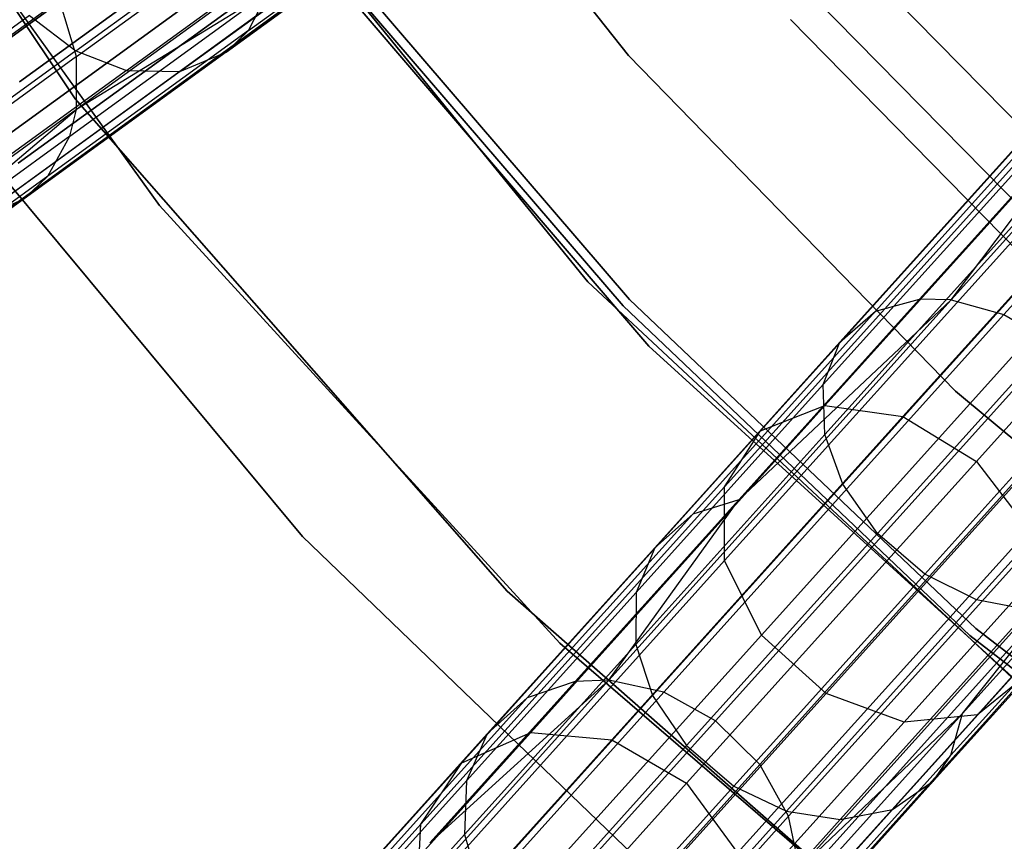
# Model space of a CAD drawing. Extents: x 0.3 to 7.1, y -3.38 to 3.38.
# Tile 49 of 256: x 1.48 to 2.02, y -2.08 to -1.63. Entities that reach past the tile are written whole.
import ezdxf

# ---------------------------------------------------------------- set-up
doc = ezdxf.new("R2010")
doc.units = 0
doc.header["$LTSCALE"] = 2.54
doc.layers.get('0').update_dxf_attribs({"linetype": 'CONTINUOUS'})

# ---------------------------------------------------------------- blocks, each defined once
blk = doc.blocks.new('SINGLES_B_BB_STL')
at = {"color": 0}
for p, q in [((1.31473, -1.375, 1.7), (1.51458, -1.67409, 1.7)), ((1.51458, -1.67409, 12.7), (1.31473, -1.375, 12.7)), ((1.31473, -1.375, 1.7), (1.51458, -1.67409, 1.7)), ((1.51458, -1.67409, 12.7), (1.31473, -1.375, 12.7)), ((1.65873, -1.44855, 3.2), (1.81847, -1.65038, 3.2)), ((1.81847, -1.65038, 3.303), (1.65873, -1.44855, 3.303)), ((1.65873, -1.44855, 3.2), (1.81847, -1.65038, 3.2)), ((1.81847, -1.65038, 3.303), (1.65873, -1.44855, 3.303)), ((1.37091, -1.46801, 171.7), (1.56086, -1.73274, 171.7)), ((1.56086, -1.73274, 164.1), (1.37091, -1.46801, 164.1)), ((1.37091, -1.46801, 171.7), (1.56086, -1.73274, 171.7)), ((1.56086, -1.73274, 164.1), (1.37091, -1.46801, 164.1)), ((1.51536, -1.65091, 40.6252), (1.74169, -1.48648, 40.96447)), ((1.51536, -1.65091, 40.6252), (1.74169, -1.48648, 40.96447)), ((1.57218, -1.49937, 1.7), (1.79612, -1.77464, 1.7)), ((1.79612, -1.77464, 12.7), (1.57218, -1.49937, 12.7)), ((1.79612, -1.77464, 12.7), (1.57218, -1.49937, 12.7)), ((1.57218, -1.49937, 1.7), (1.79612, -1.77464, 1.7)), ((1.74343, -1.51437, 40.97904), (1.51535, -1.68008, 40.63713)), ((1.74343, -1.51437, 40.97904), (1.51535, -1.68008, 40.63713)), ((1.48394, -1.66481, 15.44295), (1.67719, -1.52441, 15.11933)), ((1.48394, -1.66481, 15.44295), (1.67719, -1.52441, 15.11933)), ((1.67719, -1.52441, 13.14194), (1.48394, -1.66481, 12.81832)), ((1.67719, -1.52441, 13.14194), (1.48394, -1.66481, 12.81832)), ((1.99571, -1.78456, 40.97328), (2.21837, -1.53727, 41.26377)), ((1.99571, -1.78456, 40.97328), (2.21837, -1.53727, 41.26377)), ((1.60969, -1.63664, 40.84035), (1.73122, -1.54833, 41.00805)), ((1.60969, -1.63664, 40.84035), (1.73122, -1.54833, 41.00805)), ((2.02467, -1.79262, 40.96026), (2.24579, -1.54705, 41.24875)), ((2.02467, -1.79262, 40.96026), (2.24579, -1.54705, 41.24875)), ((1.51494, -1.64785, 40.90897), (1.64125, -1.55608, 41.08325)), ((1.51494, -1.64785, 40.90897), (1.64125, -1.55608, 41.08325)), ((1.59747, -1.64849, 40.85424), (1.71997, -1.55949, 41.02328)), ((1.59747, -1.64849, 40.85424), (1.71997, -1.55949, 41.02328)), ((1.48332, -1.70955, 15.42595), (1.67872, -1.56759, 15.09872)), ((1.48332, -1.70955, 15.42595), (1.67872, -1.56759, 15.09872)), ((1.67872, -1.56759, 13.16255), (1.48332, -1.70955, 12.83532)), ((1.67872, -1.56759, 13.16255), (1.48332, -1.70955, 12.83532)), ((1.54279, -1.65855, 40.89558), (1.66816, -1.56746, 41.06859)), ((1.54279, -1.65855, 40.89558), (1.66816, -1.56746, 41.06859)), ((1.82973, -1.80995, 171.7), (1.62145, -1.56685, 171.7)), ((1.62145, -1.56685, 164.1), (1.82973, -1.80995, 164.1)), ((1.62145, -1.56685, 164.1), (1.82973, -1.80995, 164.1)), ((1.82973, -1.80995, 171.7), (1.62145, -1.56685, 171.7)), ((1.57208, -1.65922, 40.87638), (1.69611, -1.5691, 41.04753)), ((1.57208, -1.65922, 40.87638), (1.69611, -1.5691, 41.04753)), ((1.34386, -1.73873, 15.34353), (1.5497, -1.58917, 14.99881)), ((1.34386, -1.73873, 15.34353), (1.5497, -1.58917, 14.99881)), ((1.5497, -1.58917, 13.26245), (1.34386, -1.73873, 12.91774)), ((1.5497, -1.58917, 13.26245), (1.34386, -1.73873, 12.91774)), ((1.64424, -1.58841, 12.5), (1.81546, -1.78787, 12.5)), ((1.81546, -1.78787, 12.35), (1.64424, -1.58841, 12.35)), ((1.64424, -1.58841, 12.5), (1.81546, -1.78787, 12.5)), ((1.81546, -1.78787, 12.35), (1.64424, -1.58841, 12.35)), ((1.64819, -1.58535, 164.4), (1.81908, -1.78442, 164.4)), ((1.81908, -1.78442, 164.3), (1.64819, -1.58535, 164.3)), ((1.64819, -1.58535, 164.4), (1.81908, -1.78442, 164.4)), ((1.81908, -1.78442, 164.3), (1.64819, -1.58535, 164.3)), ((1.94371, -1.59769, 3.68911), (2.06649, -1.72276, 3.68911)), ((1.94371, -1.59769, 3.68911), (2.06649, -1.72276, 3.68911)), ((1.46272, -1.7455, 15.40198), (1.66115, -1.60133, 15.06967)), ((1.46272, -1.7455, 15.40198), (1.66115, -1.60133, 15.06967)), ((1.66115, -1.60133, 13.1916), (1.46272, -1.7455, 12.85928)), ((1.66115, -1.60133, 13.1916), (1.46272, -1.7455, 12.85928)), ((1.38397, -1.76197, 15.35544), (1.5883, -1.61352, 15.01325)), ((1.38397, -1.76197, 15.35544), (1.5883, -1.61352, 15.01325)), ((1.5883, -1.61352, 13.24801), (1.38397, -1.76197, 12.90583)), ((1.5883, -1.61352, 13.24801), (1.38397, -1.76197, 12.90583)), ((1.5117, -1.69465, 40.64513), (1.62065, -1.61549, 40.82279)), ((1.5117, -1.69465, 40.64513), (1.62065, -1.61549, 40.82279)), ((1.62065, -1.61549, 40.82279), (1.51535, -1.68008, 40.63713)), ((1.62065, -1.61549, 40.82279), (1.51535, -1.68008, 40.63713)), ((1.60969, -1.63664, 40.84035), (1.62065, -1.61549, 40.82279)), ((1.60969, -1.63664, 40.84035), (1.62065, -1.61549, 40.82279)), ((1.50593, -1.61982, 40.6178), (1.32844, -1.74877, 40.2395)), ((1.50593, -1.61982, 40.6178), (1.32844, -1.74877, 40.2395)), ((1.42686, -1.76441, 15.37654), (1.62852, -1.6179, 15.03882)), ((1.42686, -1.76441, 15.37654), (1.62852, -1.6179, 15.03882)), ((1.62852, -1.6179, 13.22244), (1.42686, -1.76441, 12.88473)), ((1.62852, -1.6179, 13.22244), (1.42686, -1.76441, 12.88473)), ((1.51536, -1.65091, 40.6252), (1.50593, -1.61982, 40.6178)), ((1.51536, -1.65091, 40.6252), (1.50593, -1.61982, 40.6178)), ((1.9207, -1.61867, 3.4969), (2.04509, -1.74538, 3.4969)), ((1.9207, -1.61867, 3.4969), (2.04509, -1.74538, 3.4969)), ((1.48951, -1.62844, 40.91652), (1.37467, -1.71188, 40.72924)), ((1.48951, -1.62844, 40.91652), (1.37467, -1.71188, 40.72924)), ((1.48951, -1.62844, 40.91652), (1.51494, -1.64785, 40.90897)), ((1.48951, -1.62844, 40.91652), (1.51494, -1.64785, 40.90897)), ((1.90753, -1.63068, 3.303), (2.03284, -1.75833, 3.303)), ((1.90753, -1.63068, 3.303), (2.03284, -1.75833, 3.303)), ((1.9264, -1.84267, 15.09872), (2.11724, -1.63072, 14.80876)), ((1.9264, -1.84267, 15.09872), (2.11724, -1.63072, 14.80876)), ((2.11724, -1.63072, 13.4525), (1.9264, -1.84267, 13.16255)), ((2.11724, -1.63072, 13.4525), (1.9264, -1.84267, 13.16255)), ((1.60969, -1.63664, 40.84035), (1.49963, -1.71659, 40.66089)), ((1.60969, -1.63664, 40.84035), (1.49963, -1.71659, 40.66089)), ((1.59747, -1.64849, 40.85424), (1.60969, -1.63664, 40.84035)), ((1.59747, -1.64849, 40.85424), (1.60969, -1.63664, 40.84035)), ((1.89101, -1.85661, 15.06967), (2.08482, -1.64137, 14.77521)), ((1.89101, -1.85661, 15.06967), (2.08482, -1.64137, 14.77521)), ((2.08482, -1.64137, 13.48606), (1.89101, -1.85661, 13.1916)), ((2.08482, -1.64137, 13.48606), (1.89101, -1.85661, 13.1916)), ((1.96918, -1.8487, 15.11933), (2.15792, -1.63909, 14.83256)), ((1.96918, -1.8487, 15.11933), (2.15792, -1.63909, 14.83256)), ((2.15792, -1.63909, 13.42871), (1.96918, -1.8487, 13.14194)), ((2.15792, -1.63909, 13.42871), (1.96918, -1.8487, 13.14194)), ((1.51494, -1.64785, 40.90897), (1.40057, -1.73094, 40.72246)), ((1.51494, -1.64785, 40.90897), (1.40057, -1.73094, 40.72246)), ((1.59747, -1.64849, 40.85424), (1.48654, -1.72909, 40.67335)), ((1.59747, -1.64849, 40.85424), (1.48654, -1.72909, 40.67335)), ((1.51494, -1.64785, 40.90897), (1.54279, -1.65855, 40.89558)), ((1.51494, -1.64785, 40.90897), (1.54279, -1.65855, 40.89558)), ((1.57208, -1.65922, 40.87638), (1.59747, -1.64849, 40.85424)), ((1.57208, -1.65922, 40.87638), (1.59747, -1.64849, 40.85424)), ((1.51536, -1.65091, 40.6252), (1.33702, -1.78048, 40.24506)), ((1.51536, -1.65091, 40.6252), (1.33702, -1.78048, 40.24506)), ((1.51535, -1.68008, 40.63713), (1.51536, -1.65091, 40.6252)), ((1.51535, -1.68008, 40.63713), (1.51536, -1.65091, 40.6252)), ((1.81847, -1.65038, 3.2), (1.81847, -1.65038, 3.303)), ((1.81847, -1.65038, 3.2), (1.99811, -1.83471, 3.2)), ((1.99811, -1.83471, 3.303), (1.81847, -1.65038, 3.303)), ((1.81847, -1.65038, 3.2), (1.81847, -1.65038, 3.303)), ((1.81847, -1.65038, 3.2), (1.99811, -1.83471, 3.2)), ((1.99811, -1.83471, 3.303), (1.81847, -1.65038, 3.303)), ((1.54279, -1.65855, 40.89558), (1.42926, -1.74104, 40.71046)), ((1.54279, -1.65855, 40.89558), (1.42926, -1.74104, 40.71046)), ((1.57208, -1.65922, 40.87638), (1.45976, -1.74082, 40.69322)), ((1.57208, -1.65922, 40.87638), (1.45976, -1.74082, 40.69322)), ((1.54279, -1.65855, 40.89558), (1.57208, -1.65922, 40.87638)), ((1.54279, -1.65855, 40.89558), (1.57208, -1.65922, 40.87638)), ((2.0863, -1.66423, 41.13721), (1.97834, -1.78413, 40.98427)), ((2.0863, -1.66423, 41.13721), (1.97834, -1.78413, 40.98427)), ((1.99571, -1.78456, 40.97328), (2.0863, -1.66423, 41.13721)), ((1.99571, -1.78456, 40.97328), (2.0863, -1.66423, 41.13721)), ((2.19753, -1.66455, 14.84115), (2.00955, -1.87332, 15.12676)), ((2.19753, -1.66455, 14.84115), (2.00955, -1.87332, 15.12676)), ((2.00955, -1.87332, 13.13451), (2.19753, -1.66455, 13.42012)), ((2.00955, -1.87332, 13.13451), (2.19753, -1.66455, 13.42012)), ((1.87112, -1.88733, 15.03882), (2.06807, -1.6686, 14.73958)), ((1.87112, -1.88733, 15.03882), (2.06807, -1.6686, 14.73958)), ((2.06807, -1.6686, 13.52169), (1.87112, -1.88733, 13.22244)), ((2.06807, -1.6686, 13.52169), (1.87112, -1.88733, 13.22244)), ((2.06322, -1.66958, 41.15946), (1.95408, -1.79079, 41.00486)), ((2.06322, -1.66958, 41.15946), (1.95408, -1.79079, 41.00486)), ((1.51458, -1.67409, 1.7), (1.51458, -1.67409, 12.7)), ((1.51458, -1.67409, 1.7), (1.75175, -1.94454, 1.7)), ((1.75175, -1.94454, 12.7), (1.51458, -1.67409, 12.7)), ((1.51458, -1.67409, 1.7), (1.51458, -1.67409, 12.7)), ((1.51458, -1.67409, 1.7), (1.75175, -1.94454, 1.7)), ((1.75175, -1.94454, 12.7), (1.51458, -1.67409, 12.7)), ((1.51535, -1.68008, 40.63713), (1.33561, -1.81066, 40.25404)), ((1.51535, -1.68008, 40.63713), (1.33561, -1.81066, 40.25404)), ((1.415, -1.76491, 40.45716), (1.51535, -1.68008, 40.63713)), ((1.415, -1.76491, 40.45716), (1.51535, -1.68008, 40.63713)), ((1.63943, -1.91453, 1.9), (1.4413, -1.67663, 1.9)), ((1.4413, -1.67663, 1.7), (1.63943, -1.91453, 1.7)), ((1.4413, -1.67663, 1.7), (1.63943, -1.91453, 1.7)), ((1.63943, -1.91453, 1.9), (1.4413, -1.67663, 1.9)), ((1.5117, -1.69465, 40.64513), (1.51535, -1.68008, 40.63713)), ((1.5117, -1.69465, 40.64513), (1.51535, -1.68008, 40.63713)), ((2.0451, -1.68507, 41.18653), (1.93454, -1.80786, 41.02991)), ((2.0451, -1.68507, 41.18653), (1.93454, -1.80786, 41.02991)), ((1.5117, -1.69465, 40.64513), (1.415, -1.76491, 40.45716)), ((1.5117, -1.69465, 40.64513), (1.415, -1.76491, 40.45716)), ((1.49963, -1.71659, 40.66089), (1.5117, -1.69465, 40.64513)), ((1.49963, -1.71659, 40.66089), (1.5117, -1.69465, 40.64513)), ((1.87127, -1.92779, 15.01325), (2.07083, -1.70616, 14.71004)), ((1.87127, -1.92779, 15.01325), (2.07083, -1.70616, 14.71004)), ((2.07083, -1.70616, 13.55122), (1.87127, -1.92779, 13.24801)), ((2.07083, -1.70616, 13.55122), (1.87127, -1.92779, 13.24801)), ((2.03734, -1.70686, 41.21104), (1.92548, -1.83109, 41.05258)), ((2.03734, -1.70686, 41.21104), (1.92548, -1.83109, 41.05258)), ((1.49963, -1.71659, 40.66089), (1.40195, -1.78756, 40.47101)), ((1.49963, -1.71659, 40.66089), (1.40195, -1.78756, 40.47101)), ((1.48654, -1.72909, 40.67335), (1.49963, -1.71659, 40.66089)), ((1.48654, -1.72909, 40.67335), (1.49963, -1.71659, 40.66089)), ((1.48654, -1.72909, 40.67335), (1.38809, -1.80062, 40.48197)), ((1.48654, -1.72909, 40.67335), (1.38809, -1.80062, 40.48197)), ((1.45976, -1.74082, 40.69322), (1.48654, -1.72909, 40.67335)), ((1.45976, -1.74082, 40.69322), (1.48654, -1.72909, 40.67335)), ((1.56086, -1.73274, 171.7), (1.78078, -1.97314, 171.7)), ((1.78078, -1.97314, 164.1), (1.56086, -1.73274, 164.1)), ((1.56086, -1.73274, 171.7), (1.78078, -1.97314, 171.7)), ((1.56086, -1.73274, 171.7), (1.56086, -1.73274, 164.1)), ((1.78078, -1.97314, 164.1), (1.56086, -1.73274, 164.1)), ((1.56086, -1.73274, 171.7), (1.56086, -1.73274, 164.1)), ((2.03929, -1.73302, 41.23182), (1.92634, -1.85847, 41.07181)), ((2.03929, -1.73302, 41.23182), (1.92634, -1.85847, 41.07181)), ((1.89145, -1.96872, 14.99881), (2.09248, -1.74545, 14.69337)), ((1.89145, -1.96872, 14.99881), (2.09248, -1.74545, 14.69337)), ((2.09248, -1.74545, 13.5679), (1.89145, -1.96872, 13.26245)), ((2.09248, -1.74545, 13.5679), (1.89145, -1.96872, 13.26245)), ((2.04995, -1.75952, 41.24621), (1.93623, -1.88581, 41.08512)), ((2.04995, -1.75952, 41.24621), (1.93623, -1.88581, 41.08512)), ((1.79612, -1.77464, 1.7), (2.05547, -2.01685, 1.7)), ((2.05547, -2.01685, 12.7), (1.79612, -1.77464, 12.7)), ((1.79612, -1.77464, 12.7), (1.79612, -1.77464, 1.7)), ((1.79612, -1.77464, 12.7), (1.79612, -1.77464, 1.7)), ((2.05547, -2.01685, 12.7), (1.79612, -1.77464, 12.7)), ((1.79612, -1.77464, 1.7), (2.05547, -2.01685, 1.7)), ((1.92702, -2.00075, 14.99881), (2.12805, -1.77748, 14.69337)), ((1.92702, -2.00075, 14.99881), (2.12805, -1.77748, 14.69337)), ((2.12805, -1.77748, 13.5679), (1.92702, -2.00075, 13.26245)), ((2.12805, -1.77748, 13.5679), (1.92702, -2.00075, 13.26245)), ((1.80764, -1.99343, 40.63241), (1.99571, -1.78456, 40.97328)), ((1.80764, -1.99343, 40.63241), (1.99571, -1.78456, 40.97328)), ((1.81908, -1.78442, 164.4), (2.00924, -1.96518, 164.4)), ((2.00924, -1.96518, 164.3), (1.81908, -1.78442, 164.3)), ((1.81908, -1.78442, 164.4), (2.00924, -1.96518, 164.4)), ((1.81908, -1.78442, 164.4), (1.81908, -1.78442, 164.3)), ((2.00924, -1.96518, 164.3), (1.81908, -1.78442, 164.3)), ((1.81908, -1.78442, 164.4), (1.81908, -1.78442, 164.3)), ((1.97834, -1.78413, 40.98427), (1.87906, -1.89439, 40.81865)), ((1.97834, -1.78413, 40.98427), (1.87906, -1.89439, 40.81865)), ((1.99571, -1.78456, 40.97328), (1.87906, -1.89439, 40.81865)), ((1.99571, -1.78456, 40.97328), (1.87906, -1.89439, 40.81865)), ((1.95408, -1.79079, 41.00486), (1.97834, -1.78413, 40.98427)), ((1.95408, -1.79079, 41.00486), (1.97834, -1.78413, 40.98427)), ((1.99571, -1.78456, 40.97328), (1.97834, -1.78413, 40.98427)), ((1.99571, -1.78456, 40.97328), (1.97834, -1.78413, 40.98427)), ((1.99571, -1.78456, 40.97328), (2.02467, -1.79262, 40.96026)), ((1.99571, -1.78456, 40.97328), (2.02467, -1.79262, 40.96026)), ((1.81546, -1.78787, 12.5), (2.00599, -1.96898, 12.5)), ((2.00599, -1.96898, 12.35), (1.81546, -1.78787, 12.35)), ((1.81546, -1.78787, 12.5), (2.00599, -1.96898, 12.5)), ((1.81546, -1.78787, 12.5), (1.81546, -1.78787, 12.35)), ((2.00599, -1.96898, 12.35), (1.81546, -1.78787, 12.35)), ((1.81546, -1.78787, 12.5), (1.81546, -1.78787, 12.35)), ((2.06936, -1.78612, 41.25397), (1.95524, -1.91287, 41.09231)), ((2.06936, -1.78612, 41.25397), (1.95524, -1.91287, 41.09231)), ((1.8379, -2.00005, 40.62175), (2.02467, -1.79262, 40.96026)), ((1.8379, -2.00005, 40.62175), (2.02467, -1.79262, 40.96026)), ((1.85373, -1.90224, 40.83744), (1.95408, -1.79079, 41.00486)), ((1.85373, -1.90224, 40.83744), (1.95408, -1.79079, 41.00486)), ((1.93454, -1.80786, 41.02991), (1.95408, -1.79079, 41.00486)), ((1.93454, -1.80786, 41.02991), (1.95408, -1.79079, 41.00486)), ((1.96983, -2.01653, 15.01325), (2.16939, -1.7949, 14.71004)), ((1.96983, -2.01653, 15.01325), (2.16939, -1.7949, 14.71004)), ((2.16939, -1.7949, 13.55122), (1.96983, -2.01653, 13.24801)), ((2.16939, -1.7949, 13.55122), (1.96983, -2.01653, 13.24801)), ((2.01009, -2.01246, 15.03882), (2.20704, -1.79373, 14.73958)), ((2.01009, -2.01246, 15.03882), (2.20704, -1.79373, 14.73958)), ((2.20704, -1.79373, 13.52169), (2.01009, -2.01246, 13.22244)), ((2.20704, -1.79373, 13.52169), (2.01009, -2.01246, 13.22244)), ((2.02467, -1.79262, 40.96026), (2.05249, -1.80901, 40.954)), ((2.02467, -1.79262, 40.96026), (2.05249, -1.80901, 40.954)), ((2.0663, -2.02561, 171.7), (1.82973, -1.80995, 171.7)), ((1.82973, -1.80995, 164.1), (2.0663, -2.02561, 164.1)), ((1.82973, -1.80995, 164.1), (2.0663, -2.02561, 164.1)), ((1.82973, -1.80995, 164.1), (1.82973, -1.80995, 171.7)), ((2.0663, -2.02561, 171.7), (1.82973, -1.80995, 171.7)), ((1.82973, -1.80995, 164.1), (1.82973, -1.80995, 171.7)), ((1.83287, -1.92077, 40.86029), (1.93454, -1.80786, 41.02991)), ((1.83287, -1.92077, 40.86029), (1.93454, -1.80786, 41.02991)), ((1.86635, -2.01574, 40.61662), (2.05249, -1.80901, 40.954)), ((1.86635, -2.01574, 40.61662), (2.05249, -1.80901, 40.954)), ((1.92548, -1.83109, 41.05258), (1.93454, -1.80786, 41.02991)), ((1.92548, -1.83109, 41.05258), (1.93454, -1.80786, 41.02991)), ((2.09529, -1.80847, 41.25313), (1.98121, -1.93517, 41.09153)), ((2.09529, -1.80847, 41.25313), (1.98121, -1.93517, 41.09153)), ((2.12329, -1.82318, 41.24419), (2.00968, -1.94935, 41.08325)), ((2.12329, -1.82318, 41.24419), (2.00968, -1.94935, 41.08325)), ((1.82263, -1.94532, 40.88098), (1.92548, -1.83109, 41.05258)), ((1.82263, -1.94532, 40.88098), (1.92548, -1.83109, 41.05258)), ((1.89057, -2.03983, 40.6178), (2.07686, -1.83293, 40.95544)), ((1.89057, -2.03983, 40.6178), (2.07686, -1.83293, 40.95544)), ((1.92634, -1.85847, 41.07181), (1.92548, -1.83109, 41.05258)), ((1.92634, -1.85847, 41.07181), (1.92548, -1.83109, 41.05258)), ((1.99811, -1.83471, 3.2), (1.99811, -1.83471, 3.303)), ((1.99811, -1.83471, 3.2), (2.19576, -1.9996, 3.2)), ((2.19576, -1.9996, 3.303), (1.99811, -1.83471, 3.303)), ((1.99811, -1.83471, 3.2), (1.99811, -1.83471, 3.303)), ((1.99811, -1.83471, 3.2), (2.19576, -1.9996, 3.2)), ((2.19576, -1.9996, 3.303), (1.99811, -1.83471, 3.303)), ((1.76479, -2.02216, 15.42595), (1.9264, -1.84267, 15.09872)), ((1.76479, -2.02216, 15.42595), (1.9264, -1.84267, 15.09872)), ((1.9264, -1.84267, 13.16255), (1.76479, -2.02216, 12.83532)), ((1.9264, -1.84267, 13.16255), (1.76479, -2.02216, 12.83532)), ((1.89101, -1.85661, 15.06967), (1.9264, -1.84267, 15.09872)), ((1.89101, -1.85661, 15.06967), (1.9264, -1.84267, 15.09872)), ((1.89101, -1.85661, 13.1916), (1.9264, -1.84267, 13.16255)), ((1.89101, -1.85661, 13.1916), (1.9264, -1.84267, 13.16255)), ((1.9264, -1.84267, 15.09872), (1.96918, -1.8487, 15.11933)), ((1.9264, -1.84267, 15.09872), (1.96918, -1.8487, 15.11933)), ((1.9264, -1.84267, 13.16255), (1.96918, -1.8487, 13.14194)), ((1.9264, -1.84267, 13.16255), (1.96918, -1.8487, 13.14194)), ((1.80935, -2.02622, 15.44295), (1.96918, -1.8487, 15.11933)), ((1.80935, -2.02622, 15.44295), (1.96918, -1.8487, 15.11933)), ((1.96918, -1.8487, 13.14194), (1.80935, -2.02622, 12.81832)), ((1.96918, -1.8487, 13.14194), (1.80935, -2.02622, 12.81832)), ((1.96918, -1.8487, 15.11933), (2.00955, -1.87332, 15.12676)), ((1.96918, -1.8487, 15.11933), (2.00955, -1.87332, 15.12676)), ((1.96918, -1.8487, 13.14194), (2.00955, -1.87332, 13.13451)), ((1.96918, -1.8487, 13.14194), (2.00955, -1.87332, 13.13451)), ((1.72689, -2.03889, 15.40198), (1.89101, -1.85661, 15.06967)), ((1.72689, -2.03889, 15.40198), (1.89101, -1.85661, 15.06967)), ((1.89101, -1.85661, 13.1916), (1.72689, -2.03889, 12.85928)), ((1.89101, -1.85661, 13.1916), (1.72689, -2.03889, 12.85928)), ((1.82247, -1.97382, 40.89853), (1.92634, -1.85847, 41.07181)), ((1.82247, -1.97382, 40.89853), (1.92634, -1.85847, 41.07181)), ((1.87112, -1.88733, 15.03882), (1.89101, -1.85661, 15.06967)), ((1.87112, -1.88733, 15.03882), (1.89101, -1.85661, 15.06967)), ((1.87112, -1.88733, 13.22244), (1.89101, -1.85661, 13.1916)), ((1.87112, -1.88733, 13.22244), (1.89101, -1.85661, 13.1916)), ((1.93623, -1.88581, 41.08512), (1.92634, -1.85847, 41.07181)), ((1.93623, -1.88581, 41.08512), (1.92634, -1.85847, 41.07181)), ((1.90627, -2.06827, 40.6252), (2.09346, -1.86038, 40.96447)), ((1.90627, -2.06827, 40.6252), (2.09346, -1.86038, 40.96447)), ((2.00955, -1.87332, 15.12676), (1.85036, -2.05012, 15.44909)), ((2.00955, -1.87332, 15.12676), (1.85036, -2.05012, 15.44909)), ((1.85036, -2.05012, 12.81218), (2.00955, -1.87332, 13.13451)), ((1.85036, -2.05012, 12.81218), (2.00955, -1.87332, 13.13451)), ((2.00955, -1.87332, 15.12676), (2.03825, -1.9109, 15.11933)), ((2.00955, -1.87332, 15.12676), (2.03825, -1.9109, 15.11933)), ((2.00955, -1.87332, 13.13451), (2.03825, -1.9109, 13.14194)), ((2.00955, -1.87332, 13.13451), (2.03825, -1.9109, 13.14194)), ((1.70433, -2.07257, 15.37654), (1.87112, -1.88733, 15.03882)), ((1.70433, -2.07257, 15.37654), (1.87112, -1.88733, 15.03882)), ((1.87112, -1.88733, 13.22244), (1.70433, -2.07257, 12.88473)), ((1.87112, -1.88733, 13.22244), (1.70433, -2.07257, 12.88473)), ((1.83167, -2.00194, 40.91068), (1.93623, -1.88581, 41.08512)), ((1.83167, -2.00194, 40.91068), (1.93623, -1.88581, 41.08512)), ((1.87127, -1.92779, 15.01325), (1.87112, -1.88733, 15.03882)), ((1.87127, -1.92779, 15.01325), (1.87112, -1.88733, 15.03882)), ((1.87127, -1.92779, 13.24801), (1.87112, -1.88733, 13.22244)), ((1.87127, -1.92779, 13.24801), (1.87112, -1.88733, 13.22244)), ((2.10096, -1.8873, 40.97904), (1.91231, -2.09681, 40.63713)), ((2.10096, -1.8873, 40.97904), (1.91231, -2.09681, 40.63713)), ((1.95524, -1.91287, 41.09231), (1.93623, -1.88581, 41.08512)), ((1.95524, -1.91287, 41.09231), (1.93623, -1.88581, 41.08512)), ((2.00188, -2.01174, 40.82279), (2.10096, -1.8873, 40.97904)), ((2.00188, -2.01174, 40.82279), (2.10096, -1.8873, 40.97904)), ((1.87906, -1.89439, 40.81865), (1.78917, -1.99422, 40.64141)), ((1.87906, -1.89439, 40.81865), (1.78917, -1.99422, 40.64141)), ((1.80764, -1.99343, 40.63241), (1.87906, -1.89439, 40.81865)), ((1.80764, -1.99343, 40.63241), (1.87906, -1.89439, 40.81865)), ((1.87906, -1.89439, 40.81865), (1.85373, -1.90224, 40.83744)), ((1.87906, -1.89439, 40.81865), (1.85373, -1.90224, 40.83744)), ((1.85373, -1.90224, 40.83744), (1.76286, -2.00317, 40.65827)), ((1.85373, -1.90224, 40.83744), (1.76286, -2.00317, 40.65827)), ((1.85373, -1.90224, 40.83744), (1.83287, -1.92077, 40.86029)), ((1.85373, -1.90224, 40.83744), (1.83287, -1.92077, 40.86029)), ((2.00188, -2.01174, 40.82279), (2.1014, -1.90123, 40.98881)), ((2.00188, -2.01174, 40.82279), (2.1014, -1.90123, 40.98881)), ((1.8503, -2.02941, 40.91723), (1.95524, -1.91287, 41.09231)), ((1.8503, -2.02941, 40.91723), (1.95524, -1.91287, 41.09231)), ((1.87842, -2.08841, 15.44295), (2.03825, -1.9109, 15.11933)), ((1.87842, -2.08841, 15.44295), (2.03825, -1.9109, 15.11933)), ((2.03825, -1.9109, 13.14194), (1.87842, -2.08841, 12.81832)), ((2.03825, -1.9109, 13.14194), (1.87842, -2.08841, 12.81832)), ((1.98121, -1.93517, 41.09153), (1.95524, -1.91287, 41.09231)), ((1.98121, -1.93517, 41.09153), (1.95524, -1.91287, 41.09231)), ((1.86253, -2.12918, 1.9), (1.63943, -1.91453, 1.9)), ((1.63943, -1.91453, 1.7), (1.86253, -2.12918, 1.7)), ((1.63943, -1.91453, 1.7), (1.86253, -2.12918, 1.7)), ((1.63943, -1.91453, 1.7), (1.63943, -1.91453, 1.9)), ((1.86253, -2.12918, 1.9), (1.63943, -1.91453, 1.9)), ((1.63943, -1.91453, 1.7), (1.63943, -1.91453, 1.9)), ((1.83287, -1.92077, 40.86029), (1.74081, -2.02302, 40.67878)), ((1.83287, -1.92077, 40.86029), (1.74081, -2.02302, 40.67878)), ((1.83287, -1.92077, 40.86029), (1.82263, -1.94532, 40.88098)), ((1.83287, -1.92077, 40.86029), (1.82263, -1.94532, 40.88098)), ((1.99556, -2.0347, 40.84035), (2.09608, -1.92306, 41.00805)), ((1.99556, -2.0347, 40.84035), (2.09608, -1.92306, 41.00805)), ((1.70228, -2.11548, 15.35544), (1.87127, -1.92779, 15.01325)), ((1.70228, -2.11548, 15.35544), (1.87127, -1.92779, 15.01325)), ((1.87127, -1.92779, 13.24801), (1.70228, -2.11548, 12.90583)), ((1.87127, -1.92779, 13.24801), (1.70228, -2.11548, 12.90583)), ((1.89145, -1.96872, 14.99881), (1.87127, -1.92779, 15.01325)), ((1.89145, -1.96872, 14.99881), (1.87127, -1.92779, 15.01325)), ((1.89145, -1.96872, 13.26245), (1.87127, -1.92779, 13.24801)), ((1.89145, -1.96872, 13.26245), (1.87127, -1.92779, 13.24801)), ((1.87631, -2.05167, 40.91652), (1.98121, -1.93517, 41.09153)), ((1.87631, -2.05167, 40.91652), (1.98121, -1.93517, 41.09153)), ((2.00968, -1.94935, 41.08325), (1.98121, -1.93517, 41.09153)), ((2.00968, -1.94935, 41.08325), (1.98121, -1.93517, 41.09153)), ((1.98608, -2.04884, 40.85424), (2.0874, -1.93631, 41.02328)), ((1.98608, -2.04884, 40.85424), (2.0874, -1.93631, 41.02328)), ((1.82263, -1.94532, 40.88098), (1.72949, -2.04876, 40.69735)), ((1.82263, -1.94532, 40.88098), (1.72949, -2.04876, 40.69735)), ((1.75175, -1.94454, 1.7), (1.75175, -1.94454, 12.7)), ((1.75175, -1.94454, 1.7), (2.0222, -2.18172, 1.7)), ((2.0222, -2.18172, 12.7), (1.75175, -1.94454, 12.7)), ((1.75175, -1.94454, 1.7), (1.75175, -1.94454, 12.7)), ((1.75175, -1.94454, 1.7), (2.0222, -2.18172, 1.7)), ((2.0222, -2.18172, 12.7), (1.75175, -1.94454, 12.7)), ((1.82263, -1.94532, 40.88098), (1.82247, -1.97382, 40.89853)), ((1.82263, -1.94532, 40.88098), (1.82247, -1.97382, 40.89853)), ((1.90522, -2.06537, 40.90897), (2.00968, -1.94935, 41.08325)), ((1.90522, -2.06537, 40.90897), (2.00968, -1.94935, 41.08325)), ((1.96347, -2.06461, 40.87638), (2.06606, -1.95067, 41.04753)), ((1.96347, -2.06461, 40.87638), (2.06606, -1.95067, 41.04753)), ((2.03837, -1.95488, 41.06859), (2.00968, -1.94935, 41.08325)), ((2.03837, -1.95488, 41.06859), (2.00968, -1.94935, 41.08325)), ((1.88711, -2.1323, 15.42595), (2.04872, -1.95281, 15.09872)), ((1.88711, -2.1323, 15.42595), (2.04872, -1.95281, 15.09872)), ((2.04872, -1.95281, 13.16255), (1.88711, -2.1323, 12.83532)), ((2.04872, -1.95281, 13.16255), (1.88711, -2.1323, 12.83532)), ((1.93468, -2.07005, 40.89558), (2.03837, -1.95488, 41.06859)), ((1.93468, -2.07005, 40.89558), (2.03837, -1.95488, 41.06859)), ((2.00924, -1.96518, 164.4), (2.21671, -2.12578, 164.4)), ((2.21671, -2.12578, 164.3), (2.00924, -1.96518, 164.3)), ((2.00924, -1.96518, 164.4), (2.21671, -2.12578, 164.4)), ((2.00924, -1.96518, 164.4), (2.00924, -1.96518, 164.3)), ((2.21671, -2.12578, 164.3), (2.00924, -1.96518, 164.3)), ((2.00924, -1.96518, 164.4), (2.00924, -1.96518, 164.3)), ((1.7212, -2.1578, 15.34353), (1.89145, -1.96872, 14.99881)), ((1.7212, -2.1578, 15.34353), (1.89145, -1.96872, 14.99881)), ((1.89145, -1.96872, 13.26245), (1.7212, -2.1578, 12.91774)), ((1.89145, -1.96872, 13.26245), (1.7212, -2.1578, 12.91774)), ((1.82247, -1.97382, 40.89853), (1.72842, -2.07827, 40.7131)), ((1.82247, -1.97382, 40.89853), (1.72842, -2.07827, 40.7131)), ((1.78078, -1.97314, 171.7), (2.0276, -2.18585, 171.7)), ((2.0276, -2.18585, 164.1), (1.78078, -1.97314, 164.1)), ((1.78078, -1.97314, 171.7), (2.0276, -2.18585, 171.7)), ((1.78078, -1.97314, 171.7), (1.78078, -1.97314, 164.1)), ((2.0276, -2.18585, 164.1), (1.78078, -1.97314, 164.1)), ((1.78078, -1.97314, 171.7), (1.78078, -1.97314, 164.1)), ((1.82247, -1.97382, 40.89853), (1.83167, -2.00194, 40.91068)), ((1.82247, -1.97382, 40.89853), (1.83167, -2.00194, 40.91068)), ((1.92702, -2.00075, 14.99881), (1.89145, -1.96872, 14.99881)), ((1.92702, -2.00075, 14.99881), (1.89145, -1.96872, 14.99881)), ((1.92702, -2.00075, 13.26245), (1.89145, -1.96872, 13.26245)), ((1.92702, -2.00075, 13.26245), (1.89145, -1.96872, 13.26245)), ((2.00599, -1.96898, 12.5), (2.21386, -2.12988, 12.5)), ((2.21386, -2.12988, 12.35), (2.00599, -1.96898, 12.35)), ((2.00599, -1.96898, 12.5), (2.21386, -2.12988, 12.5)), ((2.00599, -1.96898, 12.5), (2.00599, -1.96898, 12.35)), ((2.21386, -2.12988, 12.35), (2.00599, -1.96898, 12.35)), ((2.00599, -1.96898, 12.5), (2.00599, -1.96898, 12.35)), ((1.87444, -2.17174, 15.40198), (2.03856, -1.98946, 15.06967)), ((1.87444, -2.17174, 15.40198), (2.03856, -1.98946, 15.06967)), ((2.03856, -1.98946, 13.1916), (1.87444, -2.17174, 12.85928)), ((2.03856, -1.98946, 13.1916), (1.87444, -2.17174, 12.85928)), ((2.03856, -1.98946, 15.06967), (2.01009, -2.01246, 15.03882)), ((2.03856, -1.98946, 15.06967), (2.01009, -2.01246, 15.03882)), ((2.03856, -1.98946, 13.1916), (2.01009, -2.01246, 13.22244)), ((2.03856, -1.98946, 13.1916), (2.01009, -2.01246, 13.22244)), ((1.80764, -1.99343, 40.63241), (1.65944, -2.15803, 40.25049)), ((1.80764, -1.99343, 40.63241), (1.65944, -2.15803, 40.25049)), ((1.80764, -1.99343, 40.63241), (1.70938, -2.08284, 40.45389)), ((1.80764, -1.99343, 40.63241), (1.70938, -2.08284, 40.45389)), ((1.78917, -1.99422, 40.64141), (1.70938, -2.08284, 40.45389)), ((1.78917, -1.99422, 40.64141), (1.70938, -2.08284, 40.45389)), ((1.78917, -1.99422, 40.64141), (1.76286, -2.00317, 40.65827)), ((1.78917, -1.99422, 40.64141), (1.76286, -2.00317, 40.65827)), ((1.80764, -1.99343, 40.63241), (1.78917, -1.99422, 40.64141)), ((1.80764, -1.99343, 40.63241), (1.78917, -1.99422, 40.64141)), ((1.8379, -2.00005, 40.62175), (1.80764, -1.99343, 40.63241)), ((1.8379, -2.00005, 40.62175), (1.80764, -1.99343, 40.63241)), ((1.8379, -2.00005, 40.62175), (1.69073, -2.16351, 40.24247)), ((1.8379, -2.00005, 40.62175), (1.69073, -2.16351, 40.24247)), ((1.75677, -2.18983, 15.34353), (1.92702, -2.00075, 14.99881)), ((1.75677, -2.18983, 15.34353), (1.92702, -2.00075, 14.99881)), ((1.92702, -2.00075, 13.26245), (1.75677, -2.18983, 12.91774)), ((1.92702, -2.00075, 13.26245), (1.75677, -2.18983, 12.91774)), ((1.86635, -2.01574, 40.61662), (1.8379, -2.00005, 40.62175)), ((1.86635, -2.01574, 40.61662), (1.8379, -2.00005, 40.62175)), ((1.96983, -2.01653, 15.01325), (1.92702, -2.00075, 14.99881)), ((1.96983, -2.01653, 15.01325), (1.92702, -2.00075, 14.99881)), ((1.96983, -2.01653, 13.24801), (1.92702, -2.00075, 13.26245)), ((1.96983, -2.01653, 13.24801), (1.92702, -2.00075, 13.26245)), ((1.76286, -2.00317, 40.65827), (1.6822, -2.09275, 40.46872)), ((1.76286, -2.00317, 40.65827), (1.6822, -2.09275, 40.46872)), ((1.83167, -2.00194, 40.91068), (1.73699, -2.10709, 40.724)), ((1.83167, -2.00194, 40.91068), (1.73699, -2.10709, 40.724)), ((1.76286, -2.00317, 40.65827), (1.74081, -2.02302, 40.67878)), ((1.76286, -2.00317, 40.65827), (1.74081, -2.02302, 40.67878)), ((1.83167, -2.00194, 40.91068), (1.8503, -2.02941, 40.91723)), ((1.83167, -2.00194, 40.91068), (1.8503, -2.02941, 40.91723)), ((1.91177, -2.11182, 40.64513), (2.00188, -2.01174, 40.82279)), ((1.91177, -2.11182, 40.64513), (2.00188, -2.01174, 40.82279)), ((2.00188, -2.01174, 40.82279), (1.91231, -2.09681, 40.63713)), ((2.00188, -2.01174, 40.82279), (1.91231, -2.09681, 40.63713)), ((1.99556, -2.0347, 40.84035), (2.00188, -2.01174, 40.82279)), ((1.99556, -2.0347, 40.84035), (2.00188, -2.01174, 40.82279)), ((1.86635, -2.01574, 40.61662), (1.71967, -2.17865, 40.23862)), ((1.86635, -2.01574, 40.61662), (1.71967, -2.17865, 40.23862)), ((1.80083, -2.20423, 15.35544), (1.96983, -2.01653, 15.01325)), ((1.80083, -2.20423, 15.35544), (1.96983, -2.01653, 15.01325)), ((1.96983, -2.01653, 13.24801), (1.80083, -2.20423, 12.90583)), ((1.96983, -2.01653, 13.24801), (1.80083, -2.20423, 12.90583)), ((1.8433, -2.1977, 15.37654), (2.01009, -2.01246, 15.03882)), ((1.8433, -2.1977, 15.37654), (2.01009, -2.01246, 15.03882)), ((2.01009, -2.01246, 13.22244), (1.8433, -2.1977, 12.88473)), ((2.01009, -2.01246, 13.22244), (1.8433, -2.1977, 12.88473)), ((1.89057, -2.03983, 40.6178), (1.86635, -2.01574, 40.61662)), ((1.89057, -2.03983, 40.6178), (1.86635, -2.01574, 40.61662)), ((2.01009, -2.01246, 15.03882), (1.96983, -2.01653, 15.01325)), ((2.01009, -2.01246, 15.03882), (1.96983, -2.01653, 15.01325)), ((2.01009, -2.01246, 13.22244), (1.96983, -2.01653, 13.24801)), ((2.01009, -2.01246, 13.22244), (1.96983, -2.01653, 13.24801)), ((1.63562, -2.16562, 15.78394), (1.76479, -2.02216, 15.42595)), ((1.63562, -2.16562, 15.78394), (1.76479, -2.02216, 15.42595)), ((1.76479, -2.02216, 12.83532), (1.63562, -2.16562, 12.47733)), ((1.76479, -2.02216, 12.83532), (1.63562, -2.16562, 12.47733)), ((1.72689, -2.03889, 15.40198), (1.76479, -2.02216, 15.42595)), ((1.72689, -2.03889, 15.40198), (1.76479, -2.02216, 15.42595)), ((1.72689, -2.03889, 12.85928), (1.76479, -2.02216, 12.83532)), ((1.72689, -2.03889, 12.85928), (1.76479, -2.02216, 12.83532)), ((1.76479, -2.02216, 15.42595), (1.80935, -2.02622, 15.44295)), ((1.76479, -2.02216, 15.42595), (1.80935, -2.02622, 15.44295)), ((1.76479, -2.02216, 12.83532), (1.80935, -2.02622, 12.81832)), ((1.76479, -2.02216, 12.83532), (1.80935, -2.02622, 12.81832)), ((1.74081, -2.02302, 40.67878), (1.6591, -2.11377, 40.48675)), ((1.74081, -2.02302, 40.67878), (1.6591, -2.11377, 40.48675)), ((1.68161, -2.16809, 15.79699), (1.80935, -2.02622, 15.44295)), ((1.68161, -2.16809, 15.79699), (1.80935, -2.02622, 15.44295)), ((1.80935, -2.02622, 12.81832), (1.68161, -2.16809, 12.46428)), ((1.80935, -2.02622, 12.81832), (1.68161, -2.16809, 12.46428)), ((1.74081, -2.02302, 40.67878), (1.72949, -2.04876, 40.69735)), ((1.74081, -2.02302, 40.67878), (1.72949, -2.04876, 40.69735)), ((1.80935, -2.02622, 15.44295), (1.85036, -2.05012, 15.44909)), ((1.80935, -2.02622, 15.44295), (1.85036, -2.05012, 15.44909)), ((1.80935, -2.02622, 12.81832), (1.85036, -2.05012, 12.81218)), ((1.80935, -2.02622, 12.81832), (1.85036, -2.05012, 12.81218)), ((1.8503, -2.02941, 40.91723), (1.75528, -2.13495, 40.72988)), ((1.8503, -2.02941, 40.91723), (1.75528, -2.13495, 40.72988)), ((1.8503, -2.02941, 40.91723), (1.87631, -2.05167, 40.91652)), ((1.8503, -2.02941, 40.91723), (1.87631, -2.05167, 40.91652)), ((1.99556, -2.0347, 40.84035), (1.90454, -2.13579, 40.66089)), ((1.99556, -2.0347, 40.84035), (1.90454, -2.13579, 40.66089)), ((1.98608, -2.04884, 40.85424), (1.99556, -2.0347, 40.84035)), ((1.98608, -2.04884, 40.85424), (1.99556, -2.0347, 40.84035)), ((1.59572, -2.18457, 15.76553), (1.72689, -2.03889, 15.40198)), ((1.59572, -2.18457, 15.76553), (1.72689, -2.03889, 15.40198)), ((1.72689, -2.03889, 12.85928), (1.59572, -2.18457, 12.49574)), ((1.72689, -2.03889, 12.85928), (1.59572, -2.18457, 12.49574)), ((1.70433, -2.07257, 15.37654), (1.72689, -2.03889, 15.40198)), ((1.70433, -2.07257, 15.37654), (1.72689, -2.03889, 15.40198)), ((1.70433, -2.07257, 12.88473), (1.72689, -2.03889, 12.85928)), ((1.70433, -2.07257, 12.88473), (1.72689, -2.03889, 12.85928)), ((1.89057, -2.03983, 40.6178), (1.74378, -2.20286, 40.2395)), ((1.89057, -2.03983, 40.6178), (1.74378, -2.20286, 40.2395)), ((1.90627, -2.06827, 40.6252), (1.89057, -2.03983, 40.6178)), ((1.90627, -2.06827, 40.6252), (1.89057, -2.03983, 40.6178)), ((1.72949, -2.04876, 40.69735), (1.64682, -2.14057, 40.50306)), ((1.72949, -2.04876, 40.69735), (1.64682, -2.14057, 40.50306)), ((1.72949, -2.04876, 40.69735), (1.72842, -2.07827, 40.7131)), ((1.72949, -2.04876, 40.69735), (1.72842, -2.07827, 40.7131)), ((1.98608, -2.04884, 40.85424), (1.89433, -2.15074, 40.67335)), ((1.98608, -2.04884, 40.85424), (1.89433, -2.15074, 40.67335)), ((1.96347, -2.06461, 40.87638), (1.98608, -2.04884, 40.85424)), ((1.96347, -2.06461, 40.87638), (1.98608, -2.04884, 40.85424)), ((1.85036, -2.05012, 15.44909), (1.72313, -2.19143, 15.8017)), ((1.85036, -2.05012, 15.44909), (1.72313, -2.19143, 15.8017)), ((1.72313, -2.19143, 12.45957), (1.85036, -2.05012, 12.81218)), ((1.72313, -2.19143, 12.45957), (1.85036, -2.05012, 12.81218)), ((1.87631, -2.05167, 40.91652), (1.78132, -2.15716, 40.72924)), ((1.87631, -2.05167, 40.91652), (1.78132, -2.15716, 40.72924)), ((1.85036, -2.05012, 15.44909), (1.87842, -2.08841, 15.44295)), ((1.85036, -2.05012, 15.44909), (1.87842, -2.08841, 15.44295)), ((1.85036, -2.05012, 12.81218), (1.87842, -2.08841, 12.81832)), ((1.85036, -2.05012, 12.81218), (1.87842, -2.08841, 12.81832)), ((1.87631, -2.05167, 40.91652), (1.90522, -2.06537, 40.90897)), ((1.87631, -2.05167, 40.91652), (1.90522, -2.06537, 40.90897)), ((1.90522, -2.06537, 40.90897), (1.81062, -2.17042, 40.72246)), ((1.90522, -2.06537, 40.90897), (1.81062, -2.17042, 40.72246)), ((1.96347, -2.06461, 40.87638), (1.87057, -2.16779, 40.69322)), ((1.96347, -2.06461, 40.87638), (1.87057, -2.16779, 40.69322)), ((1.90522, -2.06537, 40.90897), (1.93468, -2.07005, 40.89558)), ((1.90522, -2.06537, 40.90897), (1.93468, -2.07005, 40.89558)), ((1.93468, -2.07005, 40.89558), (1.96347, -2.06461, 40.87638)), ((1.93468, -2.07005, 40.89558), (1.96347, -2.06461, 40.87638)), ((1.90627, -2.06827, 40.6252), (1.75876, -2.2321, 40.24506)), ((1.90627, -2.06827, 40.6252), (1.75876, -2.2321, 40.24506)), ((1.93468, -2.07005, 40.89558), (1.84078, -2.17433, 40.71046)), ((1.93468, -2.07005, 40.89558), (1.84078, -2.17433, 40.71046)), ((1.91231, -2.09681, 40.63713), (1.90627, -2.06827, 40.6252)), ((1.91231, -2.09681, 40.63713), (1.90627, -2.06827, 40.6252)), ((1.57102, -2.22062, 15.74599), (1.70433, -2.07257, 15.37654)), ((1.57102, -2.22062, 15.74599), (1.70433, -2.07257, 15.37654)), ((1.70433, -2.07257, 12.88473), (1.57102, -2.22062, 12.51528)), ((1.70433, -2.07257, 12.88473), (1.57102, -2.22062, 12.51528)), ((1.70228, -2.11548, 15.35544), (1.70433, -2.07257, 15.37654)), ((1.70228, -2.11548, 15.35544), (1.70433, -2.07257, 15.37654)), ((1.70228, -2.11548, 12.90583), (1.70433, -2.07257, 12.88473)), ((1.70228, -2.11548, 12.90583), (1.70433, -2.07257, 12.88473)), ((1.72842, -2.07827, 40.7131), (1.64494, -2.17099, 40.51691)), ((1.72842, -2.07827, 40.7131), (1.64494, -2.17099, 40.51691)), ((1.72842, -2.07827, 40.7131), (1.73699, -2.10709, 40.724)), ((1.72842, -2.07827, 40.7131), (1.73699, -2.10709, 40.724))]:
    blk.add_line(p, q, dxfattribs=at)

msp = doc.modelspace()

# ---------------------------------------------------------------- block references
at = {"color": 0}
msp.add_blockref('SINGLES_B_BB_STL', (0, 0), dxfattribs=at)

doc.saveas('drawing.dxf')
